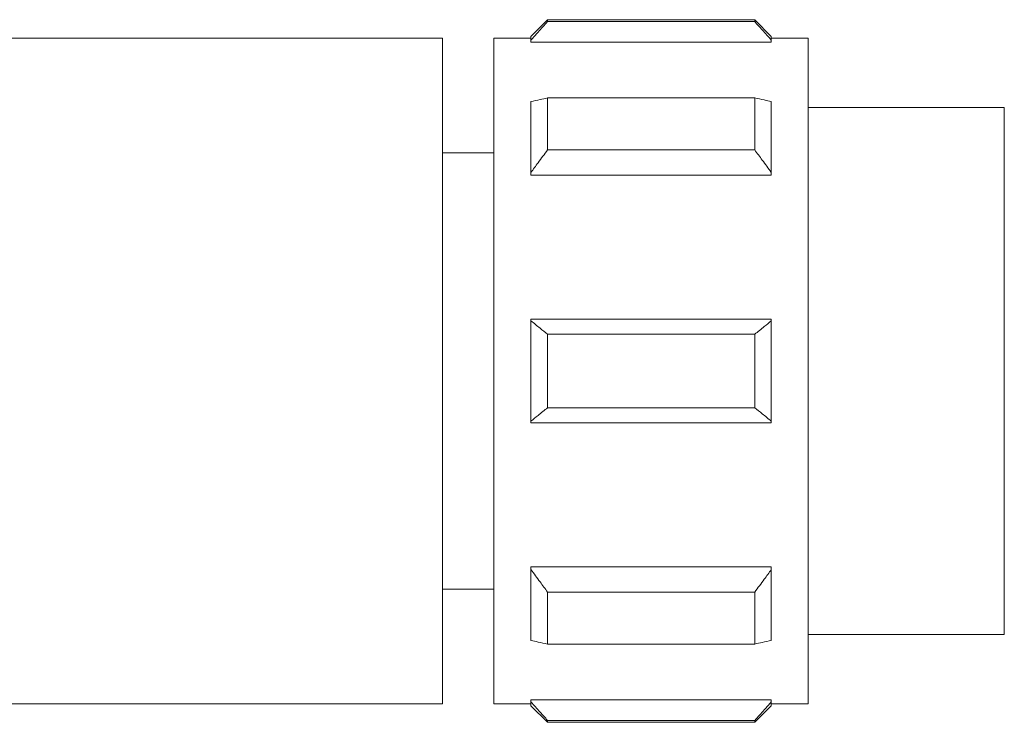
# Model space of a CAD drawing. Header units: millimetres. Extents: x -445 to 1926, y -59 to 420.
# Tile 22 of 44: x 640 to 667, y -49 to -30. Entities that reach past the tile are written whole.
import ezdxf

# ---------------------------------------------------------------- set-up
doc = ezdxf.new("R2010")
doc.units = ezdxf.units.MM
doc.linetypes.add('SLD-Solid', pattern=[0])

msp = doc.modelspace()

# ---------------------------------------------------------------- linework, layer by layer
at = {"color": 7, "linetype": 'SLD-Solid', "lineweight": 18}
for p, q in [((654.764, -29.608), (654.314, -30.058)), ((660.364, -29.608), (654.764, -29.608)), ((654.764, -29.66), (654.764, -29.608)), ((654.764, -29.66), (660.364, -29.66)), ((660.814, -30.058), (660.364, -29.608)), ((660.364, -29.608), (660.364, -29.66)), ((654.314, -30.16), (654.314, -30.058)), ((660.814, -30.058), (660.814, -30.16)), ((651.926, -30.108), (639.153, -30.108)), ((651.926, -48.108), (651.926, -30.108)), ((653.314, -48.108), (653.314, -30.108)), ((654.107, -30.108), (653.314, -30.108)), ((654.314, -30.108), (654.107, -30.108)), ((654.314, -30.217), (654.314, -30.16)), ((654.314, -30.217), (660.814, -30.217)), ((661.014, -30.108), (660.814, -30.108)), ((660.814, -30.16), (660.814, -30.217)), ((661.814, -30.108), (661.014, -30.108)), ((661.814, -30.108), (661.814, -48.108)), ((654.314, -33.741), (654.314, -31.821)), ((654.764, -33.129), (654.764, -31.725)), ((654.764, -31.725), (660.364, -31.725)), ((660.364, -31.725), (660.364, -33.129)), ((660.814, -31.821), (660.814, -33.741)), ((667.114, -31.983), (661.814, -31.983)), ((667.114, -34.916), (667.114, -31.983)), ((652.214, -33.208), (651.926, -33.208)), ((653.314, -33.208), (652.214, -33.208)), ((654.764, -33.129), (660.364, -33.129)), ((654.314, -33.811), (654.314, -33.741)), ((654.314, -33.811), (660.814, -33.811)), ((660.814, -33.741), (660.814, -33.811)), ((667.114, -46.233), (667.114, -34.916)), ((654.314, -37.749), (654.314, -37.708)), ((654.314, -37.708), (660.814, -37.708)), ((654.314, -40.466), (654.314, -37.749)), ((660.814, -37.708), (660.814, -37.749)), ((660.814, -37.749), (660.814, -40.466)), ((654.764, -40.101), (654.764, -38.115)), ((654.764, -38.115), (660.364, -38.115)), ((660.364, -38.115), (660.364, -40.101)), ((654.764, -40.101), (660.364, -40.101)), ((654.314, -40.508), (654.314, -40.466)), ((660.814, -40.466), (660.814, -40.508)), ((654.314, -40.508), (660.814, -40.508)), ((654.314, -44.404), (660.814, -44.404)), ((654.314, -44.474), (654.314, -44.404)), ((660.814, -44.404), (660.814, -44.474)), ((654.314, -46.395), (654.314, -44.474)), ((660.814, -44.474), (660.814, -46.395)), ((651.926, -45.008), (652.214, -45.008)), ((653.314, -45.008), (652.214, -45.008)), ((654.764, -46.491), (654.764, -45.087)), ((654.764, -45.087), (660.364, -45.087)), ((660.364, -45.087), (660.364, -46.491)), ((661.814, -46.233), (667.114, -46.233)), ((654.764, -46.491), (660.364, -46.491)), ((651.926, -48.108), (639.153, -48.108)), ((654.107, -48.108), (653.314, -48.108)), ((654.107, -48.108), (654.314, -48.108)), ((654.314, -47.998), (660.814, -47.998)), ((654.314, -48.055), (654.314, -47.998)), ((654.314, -48.158), (654.314, -48.055)), ((654.314, -48.158), (654.764, -48.608)), ((660.364, -48.608), (660.814, -48.158)), ((660.814, -47.998), (660.814, -48.055)), ((660.814, -48.055), (660.814, -48.158)), ((660.814, -48.108), (661.014, -48.108)), ((661.814, -48.108), (661.014, -48.108)), ((654.764, -48.556), (660.364, -48.556)), ((654.764, -48.608), (654.764, -48.556)), ((654.764, -48.608), (660.364, -48.608)), ((660.364, -48.556), (660.364, -48.608))]:
    msp.add_line(p, q, dxfattribs=at)
for points, knots in [([(654.764, -29.66), (654.678, -29.754), (654.527, -29.92), (654.378, -30.088), (654.314, -30.16)], [0, 0, 0, 0, 0.5692143, 1, 1, 1, 1]), ([(660.814, -30.16), (660.733, -30.068), (660.584, -29.9), (660.433, -29.734), (660.364, -29.66)], [0, 0, 0, 0, 0.550612, 1, 1, 1, 1]), ([(654.314, -31.821), (654.396, -31.803), (654.545, -31.771), (654.696, -31.739), (654.764, -31.725)], [0, 0, 0, 0, 0.550612, 1, 1, 1, 1]), ([(660.364, -31.725), (660.451, -31.743), (660.602, -31.775), (660.751, -31.807), (660.814, -31.821)], [0, 0, 0, 0, 0.569214, 1, 1, 1, 1]), ([(654.764, -33.129), (654.678, -33.245), (654.527, -33.448), (654.378, -33.653), (654.314, -33.741)], [0, 0, 0, 0, 0.569214, 1, 1, 1, 1]), ([(660.814, -33.741), (660.733, -33.628), (660.584, -33.423), (660.433, -33.22), (660.364, -33.129)], [0, 0, 0, 0, 0.550612, 1, 1, 1, 1]), ([(654.314, -37.749), (654.396, -37.817), (654.545, -37.939), (654.696, -38.061), (654.764, -38.115)], [0, 0, 0, 0, 0.550612, 1, 1, 1, 1]), ([(660.364, -38.115), (660.451, -38.046), (660.602, -37.925), (660.751, -37.802), (660.814, -37.749)], [0, 0, 0, 0, 0.569214, 1, 1, 1, 1]), ([(654.764, -40.101), (654.678, -40.17), (654.527, -40.291), (654.378, -40.413), (654.314, -40.466)], [0, 0, 0, 0, 0.5692143, 1, 1, 1, 1]), ([(660.814, -40.466), (660.733, -40.399), (660.584, -40.276), (660.433, -40.155), (660.364, -40.101)], [0, 0, 0, 0, 0.550612, 1, 1, 1, 1]), ([(654.314, -44.474), (654.396, -44.587), (654.545, -44.792), (654.696, -44.995), (654.764, -45.087)], [0, 0, 0, 0, 0.550612, 1, 1, 1, 1]), ([(660.364, -45.087), (660.451, -44.971), (660.602, -44.768), (660.751, -44.563), (660.814, -44.474)], [0, 0, 0, 0, 0.569214, 1, 1, 1, 1]), ([(654.764, -46.491), (654.678, -46.473), (654.527, -46.441), (654.378, -46.409), (654.314, -46.395)], [0, 0, 0, 0, 0.569214, 1, 1, 1, 1]), ([(660.814, -46.395), (660.733, -46.413), (660.584, -46.445), (660.433, -46.476), (660.364, -46.491)], [0, 0, 0, 0, 0.550612, 1, 1, 1, 1]), ([(654.314, -48.055), (654.396, -48.148), (654.545, -48.315), (654.696, -48.481), (654.764, -48.556)], [0, 0, 0, 0, 0.550612, 1, 1, 1, 1]), ([(660.364, -48.556), (660.451, -48.461), (660.602, -48.295), (660.751, -48.128), (660.814, -48.055)], [0, 0, 0, 0, 0.569214, 1, 1, 1, 1])]:
    msp.add_open_spline(points, degree=3, knots=knots, dxfattribs=at)

doc.saveas('drawing.dxf')
